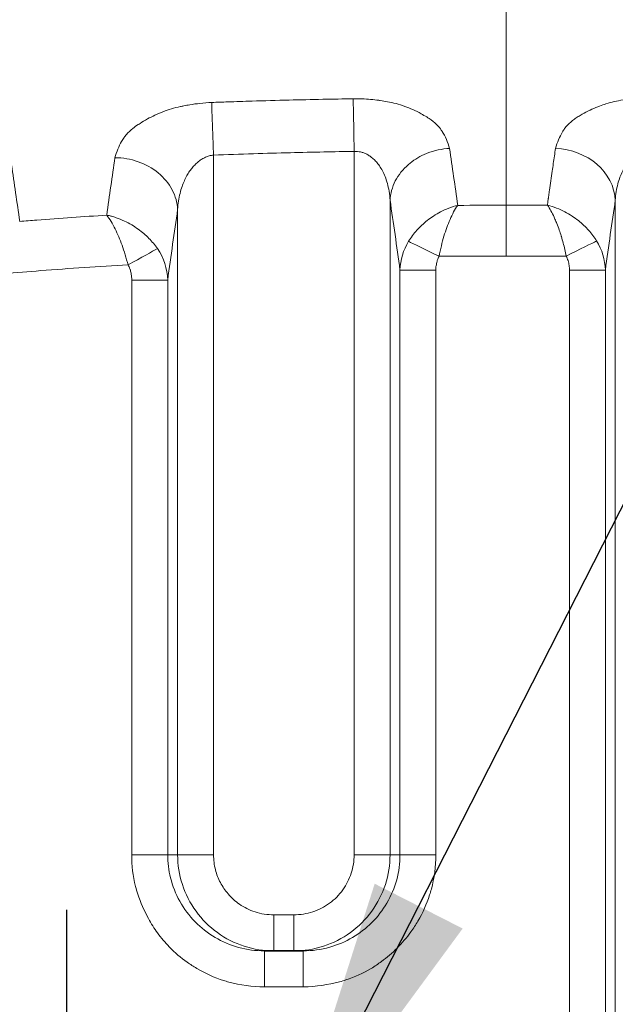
# Model space of a CAD drawing. Header units: millimetres. Extents: x 5 to 415, y 5 to 292.
# Tile 106 of 199: x 283.3 to 288.26, y 156.51 to 164.71. Entities that reach past the tile are written whole.
import ezdxf

# ---------------------------------------------------------------- set-up
doc = ezdxf.new("R2010")
doc.units = ezdxf.units.MM
doc.linetypes.add('CHAIN', pattern=[0.3543, 0.2362, -0.0295, 0.0591, -0.0295])
doc.linetypes.add('LONG_DASH_DOTTED', pattern=[0.3001, 0.2362, -0.0295, 0.0049, -0.0295])
for name, color, linetype, lineweight in [('Mittelpunktmarkierung (ISO)', 7, 'LONG_DASH_DOTTED', 25), ('Sichtbar (ISO)', 7, 'Continuous', 35), ('Sichtbar schmal (ISO)', 7, 'Continuous', 18), ('Symbol (ISO)', 7, 'Continuous', 25)]:
    doc.layers.add(name, color=color, linetype=linetype, lineweight=lineweight)
doc.styles.add('Notiztext (ISO)', font='isocpeur.ttf')
doc.dimstyles.new('Standard - Methode 1b (ISO)$7', dxfattribs={"dimtxt": 3.5, "dimasz": 2.5, "dimexe": 2, "dimexo": 0, "dimgap": 0.762, "dimtad": 1, "dimtoh": 1, "dimdsep": 46, "dimtxsty": 'Notiztext (ISO)', "dimcen": 0.09, "dimdle": 10, "dimclrd": 256, "dimclre": 256, "dimclrt": 256, "dimazin": 2, "dimtfac": 1, "dimtmove": 0, "dimatfit": 3, "dimfxl": 1, "dimtolj": 1, "dimlwd": -1, "dimlwe": -1, "dimarcsym": 0})

msp = doc.modelspace()

# ---------------------------------------------------------------- linework, layer by layer
at = {"layer": 'Mittelpunktmarkierung (ISO)', "linetype": 'CHAIN', "ltscale": 9.257704}
msp.add_line((283.69253235, 157.299541), (283.69253235, 148.96824008), dxfattribs=at)
at = {"layer": 'Sichtbar (ISO)'}
msp.add_line((285.66207387, 156.95889054), (285.33922657, 156.95889054), dxfattribs=at)
msp.add_open_spline([(269.18020016, 153.13269806), (269.18020009, 154.74398367), (269.45225401, 156.37864398), (270.49135016, 159.33702374), (271.2400711, 160.70759824), (273.10733588, 163.15555726), (274.25797846, 164.26223018), (276.80835264, 165.97225165), (278.22633095, 166.62425727), (281.05556969, 167.33848713), (282.46434659, 167.480605), (285.02536351, 167.6257265), (286.18936038, 167.64503091), (287.35253236, 167.64503091)], degree=3, knots=[0, 0, 0, 0, 0.4833856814, 0.4833856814, 0.9406677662, 0.9406677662, 1.4070340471, 1.4070340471, 1.861847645, 1.861847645, 2.2824336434, 2.2824336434, 2.6313852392, 2.6313852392, 2.6313852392, 2.6313852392], dxfattribs=at)
at = {"layer": 'Sichtbar schmal (ISO)'}
for p, q in [((286.08573718, 163.61445512), (286.08574356, 157.75889054)), ((284.91555688, 157.75889054), (284.91556285, 163.58388995)), ((286.38460226, 157.75889054), (286.38460171, 163.20733859)), ((288.25964875, 163.20860141), (288.25964901, 143.05667226)), ((284.61669825, 163.13078414), (284.61669809, 157.75889054)), ((287.69467773, 163.16597811), (287.35253235, 163.16597787)), ((287.35253235, 162.74305595), (287.35253235, 163.16597787)), ((287.35253235, 162.74305595), (287.85157122, 162.74305563)), ((286.4674173, 162.62609106), (286.46741729, 157.75889053)), ((286.46741729, 162.62609104), (286.7662757, 162.62609104)), ((286.7662757, 162.62609105), (286.7662757, 157.75889053)), ((287.87797557, 143.66688231), (287.87797615, 162.62695444)), ((288.17683371, 162.62695444), (287.87797615, 162.62695444)), ((288.1768337, 143.66688201), (288.1768337, 162.62695354)), ((284.23502474, 162.54333201), (284.53388318, 162.54333201)), ((284.23502474, 157.75889053), (284.23502474, 162.543332)), ((284.53388315, 157.75889053), (284.53388319, 162.54333126)), ((284.53388315, 157.75889053), (284.23502474, 157.75889053)), ((284.61669809, 157.75889054), (284.53388315, 157.75889054)), ((284.61669809, 157.75889054), (284.91555688, 157.75889054)), ((286.08574356, 157.75889054), (286.38460226, 157.75889054)), ((286.46741729, 157.75889053), (286.38460226, 157.75889054)), ((286.7662757, 157.75889053), (286.46741729, 157.75889053)), ((285.4174668, 157.25889054), (285.4174668, 156.95889054)), ((285.4174668, 157.25889054), (285.58383364, 157.25889054)), ((285.58383364, 156.95889054), (285.58383364, 157.25889054)), ((285.33922656, 156.65889054), (285.33922656, 156.95889054)), ((285.66207388, 156.95889054), (285.66207388, 156.65889054)), ((285.66207388, 156.65889054), (285.33922656, 156.65889054))]:
    msp.add_line(p, q, dxfattribs=at)
msp.add_arc((287.34608407, 79.00319088), 83.73986532, 89.9955880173, 90.3789682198, dxfattribs=at)
for centre, major_axis, ratio, start_param, end_param in [((285.57640654, 138.10633355), (0.00014555, 29.58886874), 0.0871587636, 5.7225129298, 5.7533802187), ((287.76155113, 163.20860278), (0.49456298, -0.07353542), 0.859429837, 0.1713065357, 1.6971146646), ((285.40975629, 138.0746801), (0.00013315, -29.61803965), 0.0871585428, 3.6761083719, 3.7070291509), ((281.94979814, 138.14432098), (0.00015522, 29.32522802), 0.0871589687, 5.7258569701, 5.7569070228), ((289.0691612, 138.06053748), (0.00013878, -29.64946855), 0.0871586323, 3.6843073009, 3.694589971), ((289.06919008, 138.06053748), (0.00013878, -29.64946722), 0.0871586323, 3.694589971, 3.6973169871), ((285.10310331, 138.10633588), (-0.00014309, -29.08948666), 0.0871587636, 2.5734615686, 2.6117554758), ((289.069287, 138.06053748), (-0.00013878, 29.64946277), 0.0871586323, 0.5574755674, 0.5586828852), ((289.54456909, 138.06053971), (-0.00013644, 29.14998431), 0.0871586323, 0.5301861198, 0.5684075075), ((285.90973275, 138.07468235), (-0.0001309, 29.11804002), 0.0871585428, 0.5345436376, 0.5729114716), ((286.96835327, 162.61520188), (-0.49629229, -0.07098182), 0.979028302, 5.6027759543, 6.115946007), ((286.79221827, 162.74123697), (-0.26925851, 0.13228701), 0.0000462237, 0.3454011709, 1.5707968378), ((287.85151422, 162.74316897), (0.26868393, 0.13345011), 0.0004228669, 4.7123911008, 5.9355483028), ((287.66687424, 162.61453713), (-0.50962498, 0.02398184), 0.9711264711, 3.2150729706, 3.7283881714), ((284.20355329, 162.66941052), (0.26241771, 0.14538542), 0.0005949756, 4.7123944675, 5.9122416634), ((284.02711912, 162.53056257), (-0.50644535, 0.02356758), 0.9746695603, 3.2151419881, 3.7777104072)]:
    msp.add_ellipse(centre, major_axis=major_axis, ratio=ratio, start_param=start_param, end_param=end_param, dxfattribs=at)
for points, knots in [([(287.35253235, 163.16597787), (287.35253235, 163.32588424), (287.35253236, 163.48160524), (287.35253236, 163.63312741), (287.35253242, 166.27949581), (287.35253236, 167.64502948), (287.35253236, 167.64503097)], [0, 0, 0, 0, 0.05329533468, 0.05329533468, 0.05329533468, 0.98411020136, 0.98411020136, 0.98411020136, 0.98411020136]), ([(284.90003904, 164.02171023), (284.86668991, 164.02008396), (284.83416407, 164.0175399), (284.80257504, 164.01415353), (284.77335628, 164.01102126), (284.74493575, 164.00716609), (284.71734332, 164.00264796), (284.70041658, 163.99987628), (284.68380337, 163.99685398), (284.66751385, 163.99359074), (284.65795767, 163.99167638), (284.64852743, 163.98967098), (284.63920166, 163.98757275), (284.61371261, 163.98183792), (284.58898725, 163.97541925), (284.56464369, 163.96818646), (284.54079169, 163.96109972), (284.51730279, 163.95322805), (284.4939974, 163.94434483), (284.48463148, 163.94077486), (284.47529844, 163.93704065), (284.46599595, 163.93312385), (284.45328366, 163.92777135), (284.44051235, 163.9221209), (284.42786438, 163.91622563), (284.40622017, 163.90613718), (284.38495429, 163.89532466), (284.36471756, 163.88416734), (284.34292236, 163.87215077), (284.32232536, 163.85973803), (284.30331157, 163.84752178), (284.2977753, 163.84396476), (284.29237077, 163.84042503), (284.28710105, 163.836918), (284.27108785, 163.8262611), (284.25680104, 163.81580908), (284.24354065, 163.80512892), (284.2241372, 163.78950104), (284.20685533, 163.77338659), (284.19090418, 163.75509668), (284.18372409, 163.74686383), (284.17683639, 163.73818704), (284.170294, 163.72890096), (284.16333648, 163.71902566), (284.1565957, 163.70844915), (284.15013492, 163.69725355), (284.1387548, 163.67753347), (284.12825345, 163.65590318), (284.11881472, 163.63269899), (284.10972873, 163.61036199), (284.1016114, 163.58657284), (284.09457153, 163.56145254)], [0, 0, 0, 0, 0.08024423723, 0.08024423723, 0.08024423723, 0.1544673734, 0.1544673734, 0.1544673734, 0.2, 0.2, 0.2, 0.22671152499, 0.22671152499, 0.22671152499, 0.29971903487, 0.29971903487, 0.29971903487, 0.37125234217, 0.37125234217, 0.37125234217, 0.4, 0.4, 0.4, 0.43928502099, 0.43928502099, 0.43928502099, 0.50651272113, 0.50651272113, 0.50651272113, 0.57891772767, 0.57891772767, 0.57891772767, 0.6, 0.6, 0.6, 0.66406309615, 0.66406309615, 0.66406309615, 0.75780426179, 0.75780426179, 0.75780426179, 0.8, 0.8, 0.8, 0.84487314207, 0.84487314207, 0.84487314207, 0.92391339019, 0.92391339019, 0.92391339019, 0.99999977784, 0.99999977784, 0.99999977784, 0.99999977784]), ([(284.90003904, 164.02171023), (284.90091144, 163.99370052), (284.90202466, 163.95529019), (284.90353701, 163.91024656), (284.90387722, 163.90011394), (284.90423731, 163.88966619), (284.90461442, 163.87892424), (284.90591371, 163.84191384), (284.90741212, 163.80140463), (284.90902317, 163.75816203), (284.91098855, 163.70540843), (284.9131233, 163.64844794), (284.91520377, 163.59339499), (284.91532365, 163.5902227), (284.91544336, 163.58705656), (284.91556285, 163.5838976)], [0, 0, 0, 0, 0.3333333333, 0.3333333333, 0.3333333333, 0.4083170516, 0.4083170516, 0.4083170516, 0.6666666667, 0.6666666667, 0.6666666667, 0.9818390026, 0.9818390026, 0.9818390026, 1, 1, 1, 1]), ([(284.90003905, 164.02170994), (284.94516663, 164.02338296), (284.99026059, 164.02499817), (285.03533989, 164.0265543), (285.10209113, 164.02885855), (285.16880984, 164.03103333), (285.23556462, 164.03307359), (285.33842906, 164.0362175), (285.44137617, 164.03904186), (285.54432332, 164.04160772), (285.63805635, 164.04394392), (285.73178943, 164.0460657), (285.82536813, 164.04794369), (285.90955415, 164.04963319), (285.99361522, 164.05112581), (286.07786369, 164.05250272)], [0, 0, 0, 0, 0.1148239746, 0.1148239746, 0.1148239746, 0.2848497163, 0.2848497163, 0.2848497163, 0.546847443, 0.546847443, 0.546847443, 0.7853954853, 0.7853954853, 0.7853954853, 1, 1, 1, 1]), ([(286.87984586, 163.63880785), (286.87221379, 163.66544417), (286.86333928, 163.69045002), (286.85338976, 163.71363849), (286.84282173, 163.73826848), (286.83101737, 163.76083642), (286.81844201, 163.78080936), (286.81372561, 163.78830023), (286.80890532, 163.79542454), (286.80402126, 163.8021485), (286.79392611, 163.81604668), (286.78309315, 163.82822443), (286.77157762, 163.83947408), (286.75354657, 163.8570888), (286.73397915, 163.87247789), (286.71031668, 163.88816349), (286.70393295, 163.89239519), (286.69723345, 163.89664363), (286.69012867, 163.90094358), (286.67544408, 163.90983099), (286.6595569, 163.9190838), (286.6425925, 163.92828457), (286.62120672, 163.93988331), (286.59808641, 163.9513866), (286.5740571, 163.96209639), (286.55190904, 163.97196771), (286.52900069, 163.98116175), (286.50647803, 163.9893533), (286.48248478, 163.99807971), (286.45843537, 164.00547629), (286.43429797, 164.0118903), (286.41080794, 164.01813227), (286.38722689, 164.02344611), (286.36326161, 164.02804789), (286.34376159, 164.03179226), (286.32399963, 164.03506392), (286.3037333, 164.0379139), (286.30003618, 164.03843382), (286.29632566, 164.03894127), (286.29260175, 164.03943601), (286.26975226, 164.04247168), (286.2464, 164.0450307), (286.22258254, 164.04706199), (286.19963938, 164.04901872), (286.17626365, 164.05048579), (286.15250078, 164.0514093), (286.12799847, 164.05236154), (286.10308291, 164.05273566), (286.07786369, 164.05250305)], [0, 0, 0, 0, 0.081283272, 0.081283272, 0.081283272, 0.1676195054, 0.1676195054, 0.1676195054, 0.2, 0.2, 0.2, 0.2669292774, 0.2669292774, 0.2669292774, 0.3717272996, 0.3717272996, 0.3717272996, 0.4, 0.4, 0.4, 0.4584358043, 0.4584358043, 0.4584358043, 0.5321015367, 0.5321015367, 0.5321015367, 0.6, 0.6, 0.6, 0.6723318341, 0.6723318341, 0.6723318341, 0.7427237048, 0.7427237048, 0.7427237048, 0.8, 0.8, 0.8, 0.810448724, 0.810448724, 0.810448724, 0.8745608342, 0.8745608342, 0.8745608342, 0.9363195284, 0.9363195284, 0.9363195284, 1, 1, 1, 1]), ([(286.07786369, 164.05250271), (286.07847634, 164.024488), (286.07942872, 163.98605188), (286.08032558, 163.94096358), (286.08122244, 163.89587529), (286.08205685, 163.8445586), (286.0829633, 163.78876972), (286.08386971, 163.73298386), (286.08485038, 163.67259076), (286.08573704, 163.61445512)], [0, 0, 0, 0, 0.33333333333, 0.33333333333, 0.33333333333, 0.66666666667, 0.66666666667, 0.66666666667, 0.9999820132, 0.9999820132, 0.9999820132, 0.9999820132]), ([(288.55850745, 164.06232866), (288.528923, 164.06181434), (288.49997775, 164.06064451), (288.47186251, 164.05884404), (288.44519441, 164.05713623), (288.41927175, 164.05486074), (288.39421478, 164.05208262), (288.36986934, 164.04938338), (288.34634156, 164.04620913), (288.32374914, 164.04262612), (288.29835733, 164.03859915), (288.27428825, 164.03394121), (288.25081539, 164.02858262), (288.22750224, 164.02326048), (288.20476933, 164.01724292), (288.18211431, 164.01026793), (288.16437339, 164.00480588), (288.14668441, 163.99875239), (288.12894032, 163.99191726), (288.12440369, 163.99016972), (288.11984296, 163.98838052), (288.11527029, 163.98655169), (288.09312993, 163.9776967), (288.07074018, 163.96789205), (288.04919555, 163.95751871), (288.02607572, 163.94638694), (288.00393974, 163.93460479), (287.98351311, 163.92289224), (287.97212357, 163.91636151), (287.96125444, 163.90985668), (287.95094829, 163.90352082), (287.93926479, 163.89633822), (287.92862791, 163.88928659), (287.91867984, 163.88219079), (287.89721631, 163.86688118), (287.87878442, 163.85139828), (287.86173175, 163.83337134), (287.85315389, 163.82430341), (287.84496579, 163.81458235), (287.83724197, 163.80386353), (287.83100278, 163.79520503), (287.82488621, 163.78589614), (287.81896854, 163.77600892), (287.80734149, 163.75658252), (287.79650391, 163.73493362), (287.78677384, 163.71151024), (287.77748923, 163.6891592), (287.76919613, 163.66520095), (287.76196539, 163.63969384)], [0, 0, 0, 0, 0.0696834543, 0.0696834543, 0.0696834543, 0.1357801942, 0.1357801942, 0.1357801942, 0.2, 0.2, 0.2, 0.272177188, 0.272177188, 0.272177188, 0.3438633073, 0.3438633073, 0.3438633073, 0.4, 0.4, 0.4, 0.4143524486, 0.4143524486, 0.4143524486, 0.4838452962, 0.4838452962, 0.4838452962, 0.5584189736, 0.5584189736, 0.5584189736, 0.6, 0.6, 0.6, 0.6471380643, 0.6471380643, 0.6471380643, 0.7488411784, 0.7488411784, 0.7488411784, 0.8, 0.8, 0.8, 0.8413253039, 0.8413253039, 0.8413253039, 0.9225212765, 0.9225212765, 0.9225212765, 1, 1, 1, 1]), ([(284.91556318, 163.58389761), (285.02664641, 163.58801731), (285.1377637, 163.591708), (285.24890441, 163.59507837), (285.35099471, 163.59817428), (285.45310478, 163.60099992), (285.55523274, 163.60354522), (285.6482199, 163.6058627), (285.74122189, 163.60794778), (285.83423715, 163.60983513), (285.91806087, 163.61153598), (286.00189537, 163.61307626), (286.08573714, 163.61444571)], [0.00000028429, 0.00000028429, 0.00000028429, 0.00000028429, 0.28501191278, 0.28501191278, 0.28501191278, 0.54681446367, 0.54681446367, 0.54681446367, 0.78518479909, 0.78518479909, 0.78518479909, 0.99999996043, 0.99999996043, 0.99999996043, 0.99999996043]), ([(286.08573657, 163.61446453), (286.09493853, 163.61486537), (286.11297894, 163.6144052), (286.13970506, 163.61007603), (286.16598957, 163.6021983), (286.19237111, 163.59041183), (286.21892371, 163.57422988), (286.24555962, 163.55302969), (286.27201532, 163.52609187), (286.29782075, 163.49266418), (286.32230193, 163.45201407), (286.34459346, 163.40344882), (286.36361343, 163.34634902), (286.37801352, 163.28030914), (286.38319534, 163.23253243), (286.38460165, 163.20733908)], [0.00000370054, 0.00000370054, 0.00000370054, 0.00000370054, 0.05637997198, 0.11042034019, 0.16546467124, 0.22271369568, 0.28322037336, 0.34799677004, 0.41805161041, 0.49432761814, 0.57764343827, 0.66889076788, 0.76910656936, 0.87923420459, 1, 1, 1, 1]), ([(286.87984586, 163.63880785), (286.81638528, 163.63590777), (286.75315583, 163.62231133), (286.69467888, 163.59938151), (286.68573334, 163.59587381), (286.67689614, 163.59215031), (286.66818231, 163.58821692), (286.61992109, 163.566432), (286.57549498, 163.53816911), (286.53705775, 163.50475252), (286.49168047, 163.46530238), (286.45467607, 163.41866024), (286.42859676, 163.3679243), (286.40251755, 163.31718855), (286.38741146, 163.26234357), (286.38460175, 163.20733827)], [0.00005633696, 0.00005633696, 0.00005633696, 0.00005633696, 0.25, 0.25, 0.25, 0.28823528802, 0.28823528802, 0.28823528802, 0.5, 0.5, 0.5, 0.75, 0.75, 0.75, 0.99999906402, 0.99999906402, 0.99999906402, 0.99999906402]), ([(287.76196539, 163.63969384), (287.75886548, 163.61884283), (287.75577115, 163.59770038), (287.75267661, 163.57664082), (287.7495741, 163.555527), (287.74647137, 163.53449786), (287.74340085, 163.51335715), (287.74033032, 163.49221643), (287.737292, 163.47096352), (287.73433573, 163.44966361)], [0.00085647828, 0.00085647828, 0.00085647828, 0.00085647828, 0.33333333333, 0.33333333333, 0.33333333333, 0.66666666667, 0.66666666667, 0.66666666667, 1, 1, 1, 1]), ([(288.25964883, 163.20860036), (288.26098853, 163.23262409), (288.26581904, 163.2782861), (288.27912522, 163.34189782), (288.29680908, 163.39771191), (288.31778662, 163.44607245), (288.34107278, 163.48726983), (288.36576361, 163.52167702), (288.39114836, 163.54988459), (288.41684942, 163.57267975), (288.44285385, 163.59086767), (288.46938634, 163.60504873), (288.49705019, 163.61563003), (288.52682334, 163.62261345), (288.54762488, 163.62427908), (288.55850745, 163.62427922)], [0.000003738, 0.000003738, 0.000003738, 0.000003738, 0.11501548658, 0.2202312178, 0.31702696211, 0.4063137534, 0.48850397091, 0.56383284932, 0.63287433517, 0.6967235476, 0.7569514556, 0.81530021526, 0.87314537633, 0.93356801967, 1, 1, 1, 1]), ([(284.09457585, 163.56145443), (284.15975592, 163.56147075), (284.2256955, 163.55031108), (284.28739408, 163.52873852), (284.34909409, 163.50716545), (284.40653458, 163.47515422), (284.4550786, 163.43503777), (284.50362261, 163.39492132), (284.5432431, 163.34665703), (284.57076681, 163.29453011), (284.59829044, 163.24240333), (284.61382665, 163.18644574), (284.61669822, 163.13078386)], [0.00000575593, 0.00000575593, 0.00000575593, 0.00000575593, 0.25, 0.25, 0.25, 0.5, 0.5, 0.5, 0.75, 0.75, 0.75, 0.9999993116, 0.9999993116, 0.9999993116, 0.9999993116]), ([(284.61669836, 163.1307833), (284.61800819, 163.15450691), (284.62267579, 163.19982508), (284.63535298, 163.26360548), (284.65199712, 163.32006868), (284.67147644, 163.36943247), (284.69287905, 163.41212383), (284.71562672, 163.44887376), (284.73951972, 163.48056013), (284.76462016, 163.5079131), (284.79101176, 163.53128596), (284.81873825, 163.55075976), (284.84825011, 163.56647227), (284.88060643, 163.57831779), (284.90350208, 163.58268193), (284.91556347, 163.58388995)], [0.00000171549, 0.00000171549, 0.00000171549, 0.00000171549, 0.1112987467, 0.21311092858, 0.30647372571, 0.39184601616, 0.4698380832, 0.54165107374, 0.60901103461, 0.67367532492, 0.73691681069, 0.79918512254, 0.86131897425, 0.92697886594, 0.99999858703, 0.99999858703, 0.99999858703, 0.99999858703]), ([(287.69935969, 163.20191505), (287.69892167, 163.19850409), (287.69841475, 163.19460777), (287.69787587, 163.19071029), (287.69730673, 163.18659397), (287.69670194, 163.18247658), (287.69615736, 163.17835419), (287.69561287, 163.17423242), (287.69512859, 163.17010563), (287.69467628, 163.16598078)], [0.01772234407, 0.01772234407, 0.01772234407, 0.01772234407, 0.33333333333, 0.33333333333, 0.33333333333, 0.66666666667, 0.66666666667, 0.66666666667, 0.99994980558, 0.99994980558, 0.99994980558, 0.99994980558]), ([(287.70200994, 163.22087091), (287.70245749, 163.22406434), (287.70289813, 163.2272464), (287.70333559, 163.23044044), (287.70377305, 163.23363449), (287.70420731, 163.23684048), (287.70463328, 163.23998824), (287.70503262, 163.24293921), (287.70542468, 163.2458389), (287.70575442, 163.24830545)], [0, 0, 0, 0, 0.33333333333, 0.33333333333, 0.33333333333, 0.66666666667, 0.66666666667, 0.66666666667, 0.97915982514, 0.97915982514, 0.97915982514, 0.97915982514]), ([(286.94781295, 163.16507045), (286.94768185, 163.16506168), (286.92248212, 163.15873204), (286.87452524, 163.14344214), (286.80699195, 163.11289471), (286.74738125, 163.07813782), (286.69494499, 163.04057524), (286.64852942, 163.00070506), (286.60715256, 162.95845795), (286.5702534, 162.91354174), (286.54876397, 162.88190405), (286.5388591, 162.86570429)], [0, 0, 0, 0, 0.00042088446, 0.15819387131, 0.30225541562, 0.43384498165, 0.55508350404, 0.66927351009, 0.78025548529, 0.88982392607, 0.99999523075, 0.99999523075, 0.99999523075, 0.99999523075]), ([(286.79221228, 162.74122447), (286.80438656, 162.79865871), (286.81822308, 162.8571083), (286.83334407, 162.90809491), (286.84846507, 162.95908152), (286.86486774, 163.00302187), (286.88381234, 163.04677637), (286.90275694, 163.09053088), (286.92425047, 163.13280667), (286.94781295, 163.16507045)], [0, 0, 0, 0, 0.3333333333, 0.3333333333, 0.3333333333, 0.6666666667, 0.6666666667, 0.6666666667, 1, 1, 1, 1]), ([(287.69467607, 163.16597894), (287.70488492, 163.15171492), (287.71467615, 163.13580972), (287.72412986, 163.11868796), (287.73313063, 163.1023865), (287.74182351, 163.08499361), (287.75011953, 163.06701002), (287.75262587, 163.06157691), (287.75509617, 163.05608997), (287.75752883, 163.05056299), (287.76289612, 163.03836857), (287.76806773, 163.02598781), (287.77309832, 163.01337453), (287.78008315, 162.99586134), (287.78679921, 162.97790559), (287.7933054, 162.95922683), (287.79865055, 162.94388133), (287.80385388, 162.92804344), (287.80888957, 162.91148912), (287.80952831, 162.90938935), (287.81016442, 162.90727821), (287.81079802, 162.90515608), (287.81597429, 162.88781917), (287.8209836, 162.86975023), (287.82585682, 162.85115949), (287.8304267, 162.83372593), (287.83487715, 162.81583534), (287.8392003, 162.79764443), (287.843467, 162.77969107), (287.84760942, 162.76144656), (287.85157122, 162.74305563)], [0, 0, 0, 0, 0.1488275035, 0.1488275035, 0.1488275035, 0.2905245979, 0.2905245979, 0.2905245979, 0.3333333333, 0.3333333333, 0.3333333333, 0.4277842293, 0.4277842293, 0.4277842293, 0.5589267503, 0.5589267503, 0.5589267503, 0.6666666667, 0.6666666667, 0.6666666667, 0.6803325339, 0.6803325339, 0.6803325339, 0.7919769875, 0.7919769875, 0.7919769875, 0.8966721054, 0.8966721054, 0.8966721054, 1, 1, 1, 1]), ([(288.10414499, 162.8685995), (288.09460118, 162.88404076), (288.07396253, 162.91425299), (288.03839159, 162.95765891), (287.99785457, 162.99934461), (287.95140585, 163.03954862), (287.89826995, 163.07781835), (287.8376625, 163.11323269), (287.76896809, 163.1442545), (287.72027633, 163.15965099), (287.69468085, 163.16598435)], [0.00000344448, 0.00000344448, 0.00000344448, 0.00000344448, 0.10545448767, 0.21058442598, 0.31990490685, 0.43513296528, 0.55876283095, 0.69280951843, 0.83921198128, 0.9999720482, 0.9999720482, 0.9999720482, 0.9999720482]), ([(283.3018194, 163.03179352), (283.34913709, 163.03569773), (283.59078016, 163.05501622), (283.83232354, 163.07130342), (284.02655787, 163.08279979)], [0, 0, 0, 0, 0.19578125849, 0.99996926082, 0.99996926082, 0.99996926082, 0.99996926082]), ([(284.02655787, 163.08279979), (284.05131843, 163.05222499), (284.07468287, 163.01159068), (284.09581094, 162.96902951), (284.116939, 162.92646835), (284.13576031, 162.88320198), (284.15362669, 162.83308705), (284.17149308, 162.78297213), (284.18842599, 162.72561702), (284.20364123, 162.66925519)], [0, 0, 0, 0, 0.3333333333, 0.3333333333, 0.3333333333, 0.6666666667, 0.6666666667, 0.6666666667, 1, 1, 1, 1]), ([(284.4481531, 162.80485045), (284.43776939, 162.81996237), (284.42660595, 162.83472348), (284.41476409, 162.84903592), (284.40303083, 162.86321711), (284.39063239, 162.87695844), (284.3776553, 162.8901938), (284.36424558, 162.90387039), (284.35021773, 162.91700658), (284.33567664, 162.92953928), (284.32039616, 162.94270924), (284.30454984, 162.95521327), (284.28823281, 162.96698209), (284.27071323, 162.97961825), (284.25264806, 162.99140472), (284.23425355, 163.00232124), (284.2142377, 163.01419998), (284.19384208, 163.02506159), (284.17286657, 163.03463537), (284.14989892, 163.04511842), (284.12621084, 163.05398855), (284.10362427, 163.06224241), (284.09119387, 163.06678489), (284.07909748, 163.07117471), (284.06652284, 163.07482647), (284.05836218, 163.07719638), (284.0499994, 163.07925178), (284.04121319, 163.08078717), (284.03646425, 163.08161705), (284.03106349, 163.08188832), (284.02656752, 163.08279784)], [0, 0, 0, 0, 0.10644730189, 0.10644730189, 0.10644730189, 0.21191841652, 0.21191841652, 0.21191841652, 0.32090566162, 0.32090566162, 0.32090566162, 0.43543478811, 0.43543478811, 0.43543478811, 0.55840456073, 0.55840456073, 0.55840456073, 0.69221323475, 0.69221323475, 0.69221323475, 0.83873025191, 0.83873025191, 0.83873025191, 0.91936512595, 0.91936512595, 0.91936512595, 0.97169533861, 0.97169533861, 0.97169533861, 0.99997976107, 0.99997976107, 0.99997976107, 0.99997976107]), ([(286.79221228, 162.74122447), (286.78706489, 162.73090085), (286.78264367, 162.72071006), (286.77952059, 162.71055902), (286.77854768, 162.70739676), (286.77769974, 162.7042322), (286.77692648, 162.70108269), (286.77521754, 162.69412206), (286.7738739, 162.68724613), (286.77232982, 162.68050424), (286.77092479, 162.67436944), (286.76935653, 162.66837644), (286.76808113, 162.66250564), (286.76732073, 162.6590054), (286.76666479, 162.65555135), (286.76621061, 162.65216076), (286.76499467, 162.64308331), (286.76522328, 162.63440198), (286.7662757, 162.62609106)], [0, 0, 0, 0, 0.25, 0.25, 0.25, 0.3278800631, 0.3278800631, 0.3278800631, 0.5, 0.5, 0.5, 0.656620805, 0.656620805, 0.656620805, 0.75, 0.75, 0.75, 1, 1, 1, 1]), ([(283.17303528, 162.59629188), (283.27407927, 162.60526947), (283.61710077, 162.63381441), (283.96093827, 162.65592674), (284.20364123, 162.66925519)], [0, 0, 0, 0, 0.2948171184, 1, 1, 1, 1]), ([(284.20364123, 162.66925519), (284.21007242, 162.65872544), (284.21551282, 162.6473219), (284.21993468, 162.63491332), (284.22017384, 162.63424219), (284.22040996, 162.6335681), (284.22064304, 162.63289102), (284.22405588, 162.62297693), (284.22683047, 162.61242383), (284.22900619, 162.60143907), (284.22972638, 162.59780299), (284.23038144, 162.59411923), (284.23097431, 162.59039414), (284.23204869, 162.58364366), (284.23291309, 162.57675854), (284.23356881, 162.56972695), (284.23436808, 162.56115606), (284.23485811, 162.55236754), (284.23502474, 162.543332)], [0, 0, 0, 0, 0.31622979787, 0.31622979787, 0.31622979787, 0.33333333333, 0.33333333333, 0.33333333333, 0.58376946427, 0.58376946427, 0.58376946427, 0.66666666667, 0.66666666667, 0.66666666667, 0.81689024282, 0.81689024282, 0.81689024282, 0.99999963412, 0.99999963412, 0.99999963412, 0.99999963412]), ([(285.33922656, 156.65889054), (285.23594188, 156.65998086), (285.13759973, 156.67334564), (285.04316657, 156.6992249), (285.02846285, 156.70325443), (285.01385769, 156.70759758), (284.99935005, 156.71226198), (284.92144349, 156.73730997), (284.8462015, 156.77130406), (284.77527878, 156.81327084), (284.74817298, 156.82931003), (284.72169477, 156.84651609), (284.69592035, 156.86481578), (284.64311272, 156.90230887), (284.59339187, 156.94441846), (284.54733821, 156.99159089), (284.51210009, 157.02768504), (284.47902001, 157.06675595), (284.44857133, 157.10895316), (284.42155757, 157.14639009), (284.3963233, 157.18620469), (284.37364511, 157.2274178), (284.33735404, 157.29336964), (284.30776493, 157.36290387), (284.28540885, 157.43095267), (284.27836167, 157.45240328), (284.27212131, 157.47372806), (284.26663187, 157.49496994), (284.24382468, 157.58322441), (284.23341137, 157.66998643), (284.23502474, 157.75889053)], [0, 0, 0, 0, 0.173054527, 0.173054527, 0.173054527, 0.2, 0.2, 0.2, 0.3446981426, 0.3446981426, 0.3446981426, 0.4, 0.4, 0.4, 0.5133045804, 0.5133045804, 0.5133045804, 0.6, 0.6, 0.6, 0.6769152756, 0.6769152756, 0.6769152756, 0.8, 0.8, 0.8, 0.83879925, 0.83879925, 0.83879925, 1, 1, 1, 1]), ([(285.33922657, 156.95889054), (285.26652704, 156.95889976), (285.19354146, 156.96877654), (285.12328598, 156.98818546), (285.05483119, 157.00709693), (284.98896833, 157.03505816), (284.92788366, 157.07111534), (284.86719082, 157.10694123), (284.81121508, 157.15075955), (284.76192217, 157.20110263), (284.71202404, 157.25206381), (284.66897384, 157.30971096), (284.63432453, 157.37199955), (284.60024227, 157.43326878), (284.57428818, 157.49902879), (284.55737953, 157.56705803), (284.54179098, 157.62977605), (284.53389059, 157.69442281), (284.53388315, 157.75889053)], [0.0000000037, 0.0000000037, 0.0000000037, 0.0000000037, 0.17315506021, 0.17315506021, 0.17315506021, 0.34187205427, 0.34187205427, 0.34187205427, 0.50950682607, 0.50950682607, 0.50950682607, 0.67919978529, 0.67919978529, 0.67919978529, 0.84611567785, 0.84611567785, 0.84611567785, 0.99999999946, 0.99999999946, 0.99999999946, 0.99999999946]), ([(285.4174668, 157.25889054), (285.36449702, 157.25890114), (285.31122688, 157.26736882), (285.26070868, 157.2838911), (285.21486362, 157.298885), (285.17128492, 157.32051225), (285.13166747, 157.34785512), (285.09671046, 157.3719815), (285.06483755, 157.40055786), (285.03708517, 157.43267006), (285.01204531, 157.46164362), (284.99035987, 157.49349562), (284.97258661, 157.52738263), (284.95498135, 157.56094929), (284.94121466, 157.59651269), (284.93165709, 157.63322202), (284.92098456, 157.67421378), (284.9155605, 157.71663445), (284.91555688, 157.75889054)], [0, 0, 0, 0, 0.2022041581, 0.2022041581, 0.2022041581, 0.3857036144, 0.3857036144, 0.3857036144, 0.5476169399, 0.5476169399, 0.5476169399, 0.6937049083, 0.6937049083, 0.6937049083, 0.8384118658, 0.8384118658, 0.8384118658, 1, 1, 1, 1]), ([(286.08574356, 157.75889054), (286.08573444, 157.70690909), (286.07746899, 157.65465783), (286.06136532, 157.60502301), (286.0453399, 157.55562942), (286.02155227, 157.5088269), (285.99114806, 157.46676951), (285.96056809, 157.42446897), (285.92329482, 157.38696857), (285.88117435, 157.35610081), (285.83862792, 157.32492088), (285.79113575, 157.30050841), (285.7409492, 157.28404143), (285.69031132, 157.26742638), (285.63693037, 157.25890036), (285.58383364, 157.25889054)], [0, 0, 0, 0, 0.1989196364, 0.1989196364, 0.1989196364, 0.3968725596, 0.3968725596, 0.3968725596, 0.5959698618, 0.5959698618, 0.5959698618, 0.7970806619, 0.7970806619, 0.7970806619, 1, 1, 1, 1]), ([(286.7662757, 157.75889053), (286.76607117, 157.66034716), (286.75338981, 157.56570342), (286.72838194, 157.47322335), (286.723955, 157.45685232), (286.71912678, 157.44055217), (286.71388517, 157.42431467), (286.68978722, 157.34966375), (286.65741199, 157.27627362), (286.61697239, 157.20684946), (286.59892654, 157.17586948), (286.57928496, 157.14568287), (286.55815802, 157.11651348), (286.52363707, 157.06885132), (286.48511532, 157.02378486), (286.44364963, 156.98232262), (286.40286963, 156.94154602), (286.35925328, 156.90425818), (286.31411603, 156.87087099), (286.28549554, 156.84970094), (286.25620153, 156.8302191), (286.22615196, 156.81231465), (286.16062262, 156.77327027), (286.09153282, 156.74155382), (286.01734433, 156.71739059), (285.99980107, 156.71167674), (285.98196969, 156.70638159), (285.96386086, 156.70150358), (285.87027235, 156.67629346), (285.76946718, 156.66196551), (285.66207388, 156.65889054)], [0, 0, 0, 0, 0.1699203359, 0.1699203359, 0.1699203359, 0.2, 0.2, 0.2, 0.338289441, 0.338289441, 0.338289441, 0.4, 0.4, 0.4, 0.5008337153, 0.5008337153, 0.5008337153, 0.6, 0.6, 0.6, 0.662879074, 0.662879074, 0.662879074, 0.8, 0.8, 0.8, 0.8324248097, 0.8324248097, 0.8324248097, 1, 1, 1, 1]), ([(286.46741729, 157.75889053), (286.4674087, 157.68897677), (286.44876083, 157.54849018), (286.36715007, 157.35380632), (286.2397645, 157.1890848), (286.07576585, 157.06239816), (285.88030748, 156.97880167), (285.73624817, 156.9588997), (285.66207388, 156.95889054)], [0, 0, 0, 0, 0.16687974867, 0.33411370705, 0.49844882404, 0.65834685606, 0.8233253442, 0.99999998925, 0.99999998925, 0.99999998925, 0.99999998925])]:
    msp.add_open_spline(points, degree=3, knots=knots, dxfattribs=at)
for points in [[(286.94781739, 163.16506986), (287.082773, 163.16570636), (287.21761751, 163.16597787), (287.35253235, 163.16597787)], [(287.87797615, 162.62695444), (287.87832384, 162.63951842), (287.87681776, 162.66489368), (287.86679102, 162.70557797), (287.8572496, 162.7306895), (287.85157122, 162.74305563)], [(285.41746678, 156.95889054), (285.33404661, 156.95889468), (285.16688423, 156.98512178), (284.93933357, 157.10057653), (284.75856359, 157.2811396), (284.64293642, 157.508583), (284.61669962, 157.67557898), (284.61669809, 157.75889054)], [(286.38460226, 157.75889054), (286.3845989, 157.67576145), (286.35848391, 157.50901974), (286.24302793, 157.28152128), (286.06221931, 157.10072804), (285.83448259, 156.98512507), (285.66726563, 156.95889425), (285.58383367, 156.95889054)]]:
    msp.add_open_spline(points, degree=3, dxfattribs=at)

# ---------------------------------------------------------------- leaders
at = {"layer": 'Symbol (ISO)', "annotation_type": 0, "has_hookline": 1, "hookline_direction": 0, "text_width": 21.3467799}
msp.add_leader([(285.48851324, 155.10369891), (297.69964258, 179.08386442), (300.19964258, 179.08386442)], dimstyle='Standard - Methode 1b (ISO)$7', override={"dimtad": 0}, dxfattribs=at)

doc.saveas('drawing.dxf')
